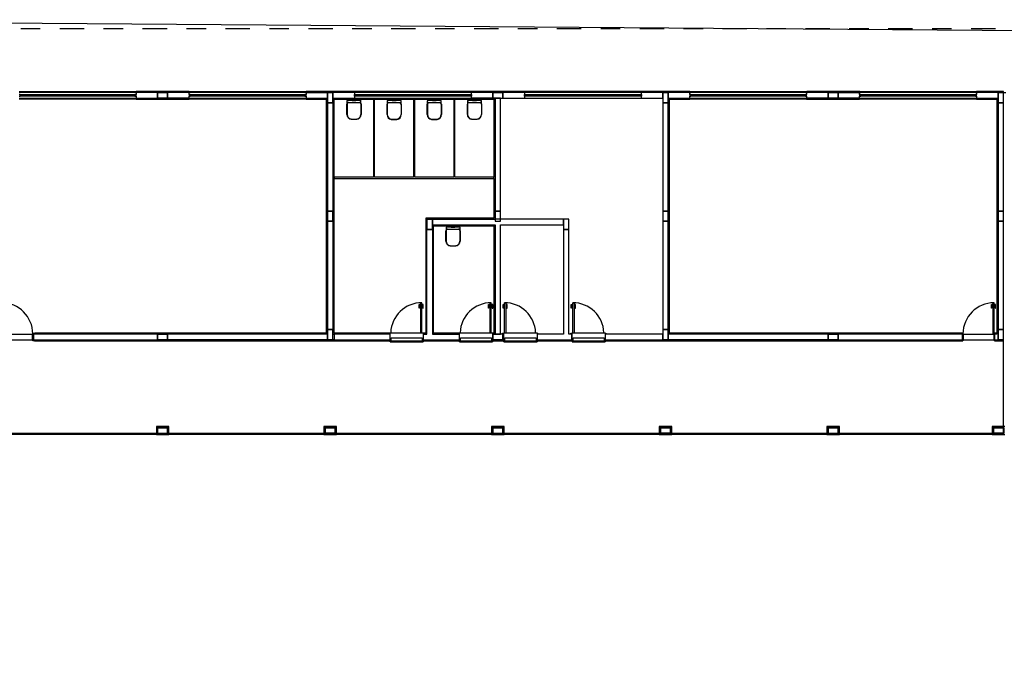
# Model space of a CAD drawing. Header units: millimetres. Extents: x 0 to 354, y 0 to 59.
# Tile 23 of 84: x 71.9 to 76.95, y 50.68 to 54.04. Entities that reach past the tile are written whole.
import ezdxf

# ---------------------------------------------------------------- set-up
doc = ezdxf.new("R2010")
doc.units = ezdxf.units.MM
doc.linetypes.add('DASHDOT', pattern=[1, 0.5, -0.25, 0, -0.25])
doc.layers.add('ARQ-HTC', color=9, linetype='Continuous')

# ---------------------------------------------------------------- blocks, each defined once
blk = doc.blocks.new('AMPLIAÇÃO')
at = {"color": 1}
for p, q in [((-8.77, 26.745), (-8.77, 26.805)), ((-0.2, 26.775), (-0.2, 26.455)), ((0, 26.455), (0, 26.775)), ((-8.8, 26.745), (-8.8, 26.055)), ((-8.78, 26.745), (-8.8, 26.745)), ((-8.77, 26.745), (-8.78, 26.745)), ((-8.78, 26.055), (-8.78, 26.745)), ((-8.51, 26.745), (-8.77, 26.745)), ((-8.77, 26.745), (-8.77, 26.605)), ((-8.77, 26.605), (-8.77, 26.745)), ((-8.77, 26.605), (-8.51, 26.605)), ((-8.63, 26.605), (-8.77, 26.605)), ((-8.77, 26.605), (-8.77, 26.055)), ((-2.57, 26.605), (-8.63, 26.605)), ((-8.63, 26.605), (-8.63, 26.595)), ((-8.63, 26.055), (-8.63, 26.575)), ((-2.58, 26.595), (-8.62, 26.595)), ((-8.62, 26.595), (-8.62, 26.055)), ((-8.6, 26.575), (-2.6, 26.575)), ((-8.6, 26.055), (-8.6, 26.575)), ((-8.51, 26.605), (-8.51, 26.745)), ((-5.73, 26.745), (-8.51, 26.745)), ((-8.51, 26.745), (-8.51, 26.605)), ((-8.51, 26.605), (-5.73, 26.605)), ((-5.47, 26.745), (-5.73, 26.745)), ((-5.73, 26.745), (-5.73, 26.605)), ((-5.73, 26.605), (-5.73, 26.745)), ((-5.73, 26.605), (-5.47, 26.605)), ((-5.47, 26.605), (-5.47, 26.745)), ((-2.69, 26.745), (-5.47, 26.745)), ((-5.47, 26.745), (-5.47, 26.605)), ((-5.47, 26.605), (-2.69, 26.605)), ((-3.239, 26.542), (-3.338, 26.542)), ((-3.338, 26.542), (-3.338, 26.51)), ((-3.318, 26.51), (-3.318, 26.532)), ((-3.318, 26.532), (-3.239, 26.532)), ((-3.239, 26.532), (-3.239, 26.542)), ((-2.43, 26.745), (-2.69, 26.745)), ((-2.69, 26.745), (-2.69, 26.605)), ((-2.69, 26.605), (-2.69, 26.745)), ((-2.69, 26.605), (-2.43, 26.605)), ((-2.6, 26.575), (-2.6, 26.555)), ((-2.6, 26.555), (-2.595, 26.555)), ((-2.58, 26.555), (-2.595, 26.555)), ((-2.595, 26.555), (-2.595, 26.515)), ((-2.58, 26.595), (-2.58, 26.555)), ((-2.58, 26.515), (-2.58, 26.555)), ((-2.58, 26.555), (-2.57, 26.555)), ((-2.42, 26.525), (-2.58, 26.525)), ((-2.43, 26.605), (-2.57, 26.605)), ((-2.57, 26.595), (-2.57, 26.605)), ((-2.57, 26.575), (-2.57, 26.525)), ((-2.43, 26.605), (-2.43, 26.745)), ((-2.42, 26.745), (-2.43, 26.745)), ((-2.43, 26.745), (-2.43, 26.605)), ((-2.43, 26.525), (-2.43, 26.605)), ((-2.43, 26.55), (-2.42, 26.55)), ((-2.4, 26.745), (-2.42, 26.745)), ((-2.42, 26.745), (-2.42, 26.55)), ((-2.405, 26.55), (-2.42, 26.55)), ((-2.42, 26.55), (-2.42, 26.51)), ((-2.405, 26.51), (-2.405, 26.55)), ((-2.405, 26.55), (-2.4, 26.55)), ((-0.2, 26.745), (-2.4, 26.745)), ((-2.4, 26.55), (-2.4, 26.745)), ((-0.18, 26.755), (-0.02, 26.755)), ((-0.18, 26.475), (-0.18, 26.755)), ((-0.03, 26.745), (-0.17, 26.745)), ((-0.17, 26.745), (-0.17, 26.485)), ((-0.17, 26.745), (-0.03, 26.745)), ((-0.17, 26.485), (-0.17, 26.745)), ((-0.03, 26.485), (-0.03, 26.745)), ((-0.03, 26.745), (-0.03, 26.475)), ((-0.02, 26.755), (-0.02, 26.455)), ((-2.58, 26.505), (-3.38, 26.505)), ((-3.38, 26.505), (-3.38, 26.47)), ((-3.38, 26.47), (-2.58, 26.47)), ((-3.349, 26.505), (-3.349, 26.51)), ((-3.349, 26.51), (-3.328, 26.51)), ((-3.349, 26.47), (-3.349, 26.465)), ((-3.349, 26.465), (-3.328, 26.465)), ((-3.338, 26.433), (-3.338, 26.465)), ((-3.239, 26.433), (-3.338, 26.433)), ((-3.328, 26.51), (-3.307, 26.51)), ((-3.328, 26.465), (-3.307, 26.465)), ((-3.318, 26.465), (-3.318, 26.443)), ((-3.318, 26.443), (-3.239, 26.443)), ((-3.307, 26.51), (-3.307, 26.505)), ((-3.307, 26.465), (-3.307, 26.47)), ((-3.239, 26.443), (-3.239, 26.433)), ((-2.595, 26.515), (-2.58, 26.515)), ((-2.58, 26.515), (-2.58, 26.505)), ((-2.58, 26.47), (-2.58, 26.505)), ((-2.58, 26.505), (-2.545, 26.505)), ((-2.57, 25.705), (-2.57, 26.505)), ((-2.545, 26.505), (-2.545, 26.495)), ((-2.545, 26.495), (-2.42, 26.495)), ((-2.43, 25.715), (-2.43, 26.495)), ((-2.42, 26.51), (-2.405, 26.51)), ((-2.42, 26.495), (-2.42, 26.51)), ((-0.2, 26.455), (-0.03, 26.455)), ((-0.03, 26.475), (-0.18, 26.475)), ((-0.17, 26.485), (-0.03, 26.485)), ((-0.03, 26.485), (-0.17, 26.485)), ((-0.03, 26.455), (-0.03, 26.475)), ((-0.03, 26.455), (-0.02, 26.455)), ((-0.03, 22.535), (-0.03, 26.455)), ((-0.02, 26.455), (0, 26.455)), ((0, 26.455), (0, 22.535)), ((-8.8, 26.055), (-8.78, 26.055)), ((-8.8, 23.056), (-8.8, 26.055)), ((-8.78, 26.055), (-8.77, 26.055)), ((-8.77, 26.055), (-8.72, 26.055)), ((-8.77, 26.055), (-8.77, 23.056)), ((-8.68, 26.055), (-8.72, 26.055)), ((-8.72, 26.055), (-8.72, 26.025)), ((-8.72, 26.025), (-8.68, 26.025)), ((-8.72, 23.085), (-8.72, 26.025)), ((-8.695, 26.025), (-8.705, 26.025)), ((-8.705, 26.025), (-8.705, 25.835)), ((-8.695, 25.835), (-8.695, 26.025)), ((-8.68, 26.055), (-8.63, 26.055)), ((-8.68, 26.025), (-8.68, 26.055)), ((-8.68, 26.025), (-8.68, 23.085)), ((-8.63, 23.055), (-8.63, 26.055)), ((-8.63, 26.055), (-8.62, 26.055)), ((-8.62, 26.055), (-8.6, 26.055)), ((-8.6, 26.055), (-8.6, 23.055)), ((-8.685, 25.835), (-8.715, 25.835)), ((-8.715, 25.835), (-8.715, 25.815)), ((-8.715, 25.815), (-8.685, 25.815)), ((-8.715, 23.295), (-8.715, 25.815)), ((-8.705, 25.835), (-8.695, 25.835)), ((-8.685, 25.815), (-8.685, 25.835)), ((-8.685, 25.815), (-8.685, 23.295)), ((-2.6, 25.655), (-2.6, 18.175)), ((-2.595, 25.655), (-2.6, 25.655)), ((-2.595, 25.695), (-2.595, 25.655)), ((-2.58, 25.695), (-2.595, 25.695)), ((-2.595, 25.655), (-2.58, 25.655)), ((-2.545, 25.705), (-2.58, 25.705)), ((-2.58, 25.705), (-2.58, 25.695)), ((-2.58, 25.655), (-2.58, 25.695)), ((-2.58, 25.685), (-2.42, 25.685)), ((-2.57, 25.655), (-2.58, 25.655)), ((-2.58, 18.155), (-2.58, 25.655)), ((-2.57, 25.685), (-2.57, 22.505)), ((-2.42, 25.715), (-2.545, 25.715)), ((-2.545, 25.715), (-2.545, 25.705)), ((-2.43, 22.505), (-2.43, 25.685)), ((-2.42, 25.66), (-2.43, 25.66)), ((-2.42, 25.7), (-2.42, 25.715)), ((-2.405, 25.7), (-2.42, 25.7)), ((-2.42, 25.7), (-2.42, 25.66)), ((-2.42, 25.66), (-2.405, 25.66)), ((-2.42, 25.66), (-2.42, 16.54)), ((-2.405, 25.66), (-2.405, 25.7)), ((-2.4, 25.66), (-2.405, 25.66)), ((-2.4, 16.54), (-2.4, 25.66)), ((-8.685, 23.295), (-8.715, 23.295)), ((-8.715, 23.295), (-8.715, 23.275)), ((-8.715, 23.275), (-8.685, 23.275)), ((-8.695, 23.275), (-8.705, 23.275)), ((-8.705, 23.275), (-8.705, 23.085)), ((-8.695, 23.085), (-8.695, 23.275)), ((-8.685, 23.275), (-8.685, 23.295)), ((-8.8, 23.056), (-8.8, 21.696)), ((-8.78, 23.056), (-8.8, 23.056)), ((-8.77, 23.056), (-8.78, 23.056)), ((-8.78, 21.696), (-8.78, 23.056)), ((-8.77, 22.245), (-8.77, 23.056)), ((-8.72, 23.055), (-8.77, 23.055)), ((-8.77, 23.055), (-8.77, 22.505)), ((-8.68, 23.085), (-8.72, 23.085)), ((-8.72, 23.085), (-8.72, 23.055)), ((-8.72, 23.055), (-8.68, 23.055)), ((-8.705, 23.085), (-8.695, 23.085)), ((-8.68, 23.055), (-8.68, 23.085)), ((-8.63, 23.055), (-8.68, 23.055)), ((-8.63, 22.505), (-8.63, 23.055)), ((-8.62, 23.055), (-8.63, 23.055)), ((-8.63, 23.055), (-8.63, 21.694)), ((-8.6, 23.055), (-8.62, 23.055)), ((-8.62, 23.055), (-8.62, 21.694)), ((-8.6, 21.694), (-8.6, 23.055)), ((-8.63, 22.505), (-8.77, 22.505)), ((-8.77, 22.505), (-8.77, 22.245)), ((-8.77, 22.505), (-8.63, 22.505)), ((-8.63, 22.245), (-8.63, 22.505)), ((-2.43, 22.505), (-2.57, 22.505)), ((-2.57, 22.505), (-2.57, 22.245)), ((-2.57, 22.505), (-2.43, 22.505)), ((-2.57, 22.245), (-2.57, 22.505)), ((-2.43, 22.245), (-2.43, 22.505)), ((-2.43, 22.505), (-2.43, 18.005)), ((0, 22.535), (-0.2, 22.535)), ((-0.2, 22.535), (-0.2, 22.215)), ((-0.18, 22.515), (-0.02, 22.515)), ((-0.18, 22.235), (-0.18, 22.515)), ((-0.03, 22.505), (-0.17, 22.505)), ((-0.17, 22.505), (-0.17, 22.245)), ((-0.17, 22.505), (-0.03, 22.505)), ((-0.17, 22.245), (-0.17, 22.505)), ((-0.03, 22.245), (-0.03, 22.505)), ((-0.03, 22.235), (-0.03, 22.505)), ((-0.02, 22.515), (-0.02, 22.215)), ((0, 22.215), (0, 22.535)), ((-8.77, 22.245), (-8.63, 22.245)), ((-8.63, 22.245), (-8.77, 22.245)), ((-8.77, 22.245), (-8.77, 21.695)), ((-8.63, 21.695), (-8.63, 22.245)), ((-2.57, 22.245), (-2.43, 22.245)), ((-2.43, 22.245), (-2.57, 22.245)), ((-2.57, 22.245), (-2.57, 18.145)), ((-2.43, 18.145), (-2.43, 22.245)), ((-0.03, 22.235), (-0.18, 22.235)), ((-0.17, 22.245), (-0.03, 22.245)), ((-0.03, 22.245), (-0.17, 22.245)), ((-0.03, 22.215), (-0.03, 22.235)), ((-0.2, 22.215), (-0.03, 22.215)), ((-0.03, 22.215), (-0.02, 22.215)), ((-0.03, 18.235), (-0.03, 22.215)), ((-0.02, 22.215), (0, 22.215)), ((0, 22.215), (0, 18.235)), ((-8.8, 21.696), (-8.78, 21.696)), ((-8.8, 18.695), (-8.8, 21.696)), ((-8.78, 21.696), (-8.77, 21.696)), ((-8.77, 21.695), (-8.72, 21.695)), ((-8.77, 21.695), (-8.77, 18.695)), ((-8.68, 21.695), (-8.72, 21.695)), ((-8.72, 21.695), (-8.72, 21.665)), ((-8.72, 21.665), (-8.68, 21.665)), ((-8.72, 18.725), (-8.72, 21.665)), ((-8.685, 21.475), (-8.715, 21.475)), ((-8.715, 21.475), (-8.715, 21.455)), ((-8.695, 21.665), (-8.705, 21.665)), ((-8.705, 21.665), (-8.705, 21.475)), ((-8.705, 21.475), (-8.695, 21.475)), ((-8.695, 21.475), (-8.695, 21.665)), ((-8.685, 21.455), (-8.685, 21.475)), ((-8.68, 21.695), (-8.63, 21.695)), ((-8.68, 21.665), (-8.68, 21.695)), ((-8.68, 21.665), (-8.68, 18.725)), ((-8.63, 18.695), (-8.63, 21.694)), ((-8.63, 21.694), (-8.62, 21.694)), ((-8.62, 21.694), (-8.6, 21.694)), ((-8.6, 21.694), (-8.6, 18.695)), ((-8.715, 21.455), (-8.685, 21.455)), ((-8.715, 18.935), (-8.715, 21.455)), ((-8.685, 21.455), (-8.685, 18.935)), ((-8.8, 18.695), (-8.8, 8.854)), ((-8.78, 18.695), (-8.8, 18.695)), ((-8.77, 18.695), (-8.78, 18.695)), ((-8.78, 8.854), (-8.78, 18.695)), ((-8.72, 18.695), (-8.77, 18.695)), ((-8.77, 18.695), (-8.77, 18.145)), ((-8.68, 18.725), (-8.72, 18.725)), ((-8.72, 18.725), (-8.72, 18.695)), ((-8.72, 18.695), (-8.68, 18.695)), ((-8.685, 18.935), (-8.715, 18.935)), ((-8.715, 18.935), (-8.715, 18.915)), ((-8.715, 18.915), (-8.685, 18.915)), ((-8.695, 18.915), (-8.705, 18.915)), ((-8.705, 18.915), (-8.705, 18.725)), ((-8.705, 18.725), (-8.695, 18.725)), ((-8.695, 18.725), (-8.695, 18.915)), ((-8.685, 18.915), (-8.685, 18.935)), ((-8.68, 18.695), (-8.68, 18.725)), ((-8.63, 18.695), (-8.68, 18.695)), ((-8.63, 18.175), (-8.63, 18.695)), ((-8.62, 18.695), (-8.63, 18.695)), ((-8.6, 18.695), (-8.62, 18.695)), ((-8.62, 18.695), (-8.62, 18.155)), ((-8.6, 18.175), (-8.6, 18.695)), ((0, 18.235), (-0.2, 18.235)), ((-0.2, 18.235), (-0.2, 17.915)), ((-0.18, 18.215), (-0.02, 18.215)), ((-0.18, 17.935), (-0.18, 18.215)), ((-0.03, 18.205), (-0.17, 18.205)), ((-0.17, 18.205), (-0.17, 17.945)), ((-0.17, 18.205), (-0.03, 18.205)), ((-0.17, 17.945), (-0.17, 18.205)), ((-0.03, 17.945), (-0.03, 18.205)), ((-0.03, 18.205), (-0.03, 17.935)), ((-0.02, 18.215), (-0.02, 17.915)), ((0, 17.915), (0, 18.235)), ((-8.51, 18.145), (-8.77, 18.145)), ((-8.77, 18.145), (-8.77, 18.005)), ((-8.77, 18.145), (-8.63, 18.145)), ((-8.77, 18.005), (-8.77, 18.145)), ((-8.77, 18.005), (-8.51, 18.005)), ((-8.63, 18.005), (-8.77, 18.005)), ((-8.77, 18.005), (-8.77, 17.455)), ((-8.63, 18.155), (-8.63, 18.145)), ((-8.63, 18.145), (-2.57, 18.145)), ((-8.63, 17.455), (-8.63, 18.005)), ((-8.62, 18.155), (-2.58, 18.155)), ((-2.6, 18.175), (-8.6, 18.175)), ((-8.51, 18.005), (-8.51, 18.145)), ((-5.73, 18.145), (-8.51, 18.145)), ((-8.51, 18.145), (-8.51, 18.005)), ((-8.51, 18.005), (-5.73, 18.005)), ((-5.47, 18.145), (-5.73, 18.145)), ((-5.73, 18.145), (-5.73, 18.005)), ((-5.73, 18.005), (-5.73, 18.145)), ((-5.73, 18.005), (-5.47, 18.005)), ((-5.47, 18.005), (-5.47, 18.145)), ((-2.69, 18.145), (-5.47, 18.145)), ((-5.47, 18.145), (-5.47, 18.005)), ((-5.47, 18.005), (-2.69, 18.005)), ((-2.43, 18.145), (-2.69, 18.145)), ((-2.69, 18.145), (-2.69, 18.005)), ((-2.69, 18.005), (-2.69, 18.145)), ((-2.69, 18.005), (-2.43, 18.005)), ((-2.57, 18.145), (-2.43, 18.145)), ((-2.43, 18.005), (-2.57, 18.005)), ((-2.57, 18.005), (-2.57, 16.53)), ((-2.43, 18.005), (-2.43, 18.145)), ((-2.43, 16.53), (-2.43, 18.005)), ((-0.03, 17.935), (-0.18, 17.935)), ((-0.17, 17.945), (-0.03, 17.945)), ((-0.03, 17.945), (-0.17, 17.945)), ((-0.03, 17.915), (-0.03, 17.935)), ((-0.2, 17.915), (-0.03, 17.915)), ((-0.03, 17.915), (-0.02, 17.915)), ((-0.03, 13.935), (-0.03, 17.915)), ((-0.02, 17.915), (0, 17.915)), ((0, 17.915), (0, 13.935)), ((-8.77, 17.455), (-8.77, 14.455)), ((-8.72, 17.455), (-8.77, 17.455)), ((-8.72, 14.455), (-8.72, 17.455)), ((-8.72, 17.455), (-8.68, 17.455)), ((-8.63, 17.455), (-8.68, 17.455)), ((-8.68, 17.455), (-8.68, 14.455)), ((-8.63, 14.455), (-8.63, 17.455)), ((-2.61, 16.53), (-2.38, 16.53)), ((-2.61, 15.68), (-2.61, 16.53)), ((-2.595, 16.545), (-2.58, 16.545)), ((-2.595, 16.53), (-2.595, 16.545)), ((-2.58, 16.545), (-2.58, 16.53)), ((-2.475, 15.705), (-2.475, 16.505)), ((-2.475, 16.505), (-2.4, 16.505)), ((-2.43, 16.54), (-2.42, 16.54)), ((-2.42, 16.54), (-2.405, 16.54)), ((-2.42, 16.53), (-2.42, 16.54)), ((-2.405, 16.54), (-2.405, 16.53)), ((-2.405, 16.54), (-2.4, 16.54)), ((-2.4, 15.685), (-2.4, 16.525)), ((-2.4, 16.525), (-2.39, 16.525)), ((-2.39, 16.525), (-2.39, 15.685)), ((-2.38, 15.68), (-2.38, 16.53)), ((-3.38, 15.73), (-2.61, 15.73)), ((-3.38, 15.695), (-3.38, 15.73)), ((-2.61, 15.695), (-3.38, 15.695)), ((-3.349, 15.73), (-3.349, 15.735)), ((-3.349, 15.735), (-3.328, 15.735)), ((-3.349, 15.695), (-3.349, 15.69)), ((-3.349, 15.69), (-3.328, 15.69)), ((-3.239, 15.767), (-3.338, 15.767)), ((-3.338, 15.767), (-3.338, 15.735)), ((-3.338, 15.658), (-3.338, 15.69)), ((-3.239, 15.658), (-3.338, 15.658)), ((-3.328, 15.735), (-3.307, 15.735)), ((-3.328, 15.69), (-3.307, 15.69)), ((-3.318, 15.735), (-3.318, 15.757)), ((-3.318, 15.757), (-3.239, 15.757)), ((-3.318, 15.69), (-3.318, 15.668)), ((-3.318, 15.668), (-3.239, 15.668)), ((-3.307, 15.735), (-3.307, 15.73)), ((-3.307, 15.69), (-3.307, 15.695)), ((-3.239, 15.757), (-3.239, 15.767)), ((-3.239, 15.668), (-3.239, 15.658)), ((-2.38, 15.68), (-2.61, 15.68)), ((-2.595, 15.645), (-2.595, 15.68)), ((-2.58, 15.68), (-2.58, 15.645)), ((-2.42, 15.675), (-2.58, 15.675)), ((-2.57, 15.675), (-2.57, 15.595)), ((-2.4, 15.705), (-2.475, 15.705)), ((-2.43, 14.78), (-2.43, 15.675)), ((-2.42, 15.65), (-2.42, 15.68)), ((-2.405, 15.68), (-2.405, 15.65)), ((-2.39, 15.685), (-2.4, 15.685)), ((-5.26, 15.595), (-5.52, 15.595)), ((-5.52, 15.595), (-5.52, 15.455)), ((-5.52, 15.455), (-5.26, 15.455)), ((-5.38, 15.455), (-5.52, 15.455)), ((-5.52, 15.455), (-5.52, 13.705)), ((-5.38, 13.845), (-5.38, 15.455)), ((-5.26, 15.455), (-5.26, 15.595)), ((-2.57, 15.595), (-5.26, 15.595)), ((-5.26, 15.595), (-5.26, 15.455)), ((-5.26, 15.455), (-2.57, 15.455)), ((-2.58, 15.645), (-2.595, 15.645)), ((-2.57, 15.455), (-2.57, 14.78)), ((-2.42, 15.65), (-2.43, 15.65)), ((-2.405, 15.65), (-2.42, 15.65)), ((-2.42, 15.65), (-2.42, 14.79)), ((-2.4, 15.65), (-2.405, 15.65)), ((-2.4, 14.79), (-2.4, 15.65)), ((-2.61, 14.78), (-2.38, 14.78)), ((-2.61, 13.93), (-2.61, 14.78)), ((-2.595, 14.795), (-2.58, 14.795)), ((-2.595, 14.78), (-2.595, 14.795)), ((-2.58, 14.795), (-2.58, 14.78)), ((-2.475, 13.955), (-2.475, 14.755)), ((-2.475, 14.755), (-2.4, 14.755)), ((-2.43, 14.79), (-2.42, 14.79)), ((-2.42, 14.79), (-2.405, 14.79)), ((-2.42, 14.78), (-2.42, 14.79)), ((-2.405, 14.79), (-2.405, 14.78)), ((-2.405, 14.79), (-2.4, 14.79)), ((-2.4, 13.935), (-2.4, 14.775)), ((-2.4, 14.775), (-2.39, 14.775)), ((-2.39, 14.775), (-2.39, 13.935)), ((-2.38, 13.93), (-2.38, 14.78)), ((-8.77, 14.455), (-8.77, 13.905)), ((-8.77, 14.455), (-8.72, 14.455)), ((-8.68, 14.455), (-8.72, 14.455)), ((-8.68, 14.455), (-8.63, 14.455)), ((-8.63, 13.905), (-8.63, 14.455)), ((-8.63, 13.905), (-8.77, 13.905)), ((-8.77, 13.905), (-8.77, 13.645)), ((-8.77, 13.905), (-8.63, 13.905)), ((-8.77, 13.645), (-8.77, 13.905)), ((-8.63, 13.645), (-8.63, 13.905)), ((-3.38, 13.98), (-2.61, 13.98)), ((-3.38, 13.945), (-3.38, 13.98)), ((-2.61, 13.945), (-3.38, 13.945)), ((-3.349, 13.98), (-3.349, 13.985)), ((-3.349, 13.985), (-3.328, 13.985)), ((-3.349, 13.945), (-3.349, 13.94)), ((-3.349, 13.94), (-3.328, 13.94)), ((-3.239, 14.017), (-3.338, 14.017)), ((-3.338, 14.017), (-3.338, 13.985)), ((-3.338, 13.908), (-3.338, 13.94)), ((-3.239, 13.908), (-3.338, 13.908)), ((-3.328, 13.985), (-3.307, 13.985)), ((-3.328, 13.94), (-3.307, 13.94)), ((-3.318, 13.985), (-3.318, 14.007)), ((-3.318, 14.007), (-3.239, 14.007)), ((-3.318, 13.94), (-3.318, 13.918)), ((-3.318, 13.918), (-3.239, 13.918)), ((-3.307, 13.985), (-3.307, 13.98)), ((-3.307, 13.94), (-3.307, 13.945)), ((-3.239, 14.007), (-3.239, 14.017)), ((-3.239, 13.918), (-3.239, 13.908)), ((-2.38, 13.93), (-2.61, 13.93)), ((-2.595, 13.895), (-2.595, 13.93)), ((-2.58, 13.895), (-2.595, 13.895)), ((-2.58, 13.93), (-2.58, 13.895)), ((-2.42, 13.925), (-2.58, 13.925)), ((-2.57, 13.925), (-2.57, 13.905)), ((-2.43, 13.905), (-2.57, 13.905)), ((-2.57, 13.905), (-2.57, 13.645)), ((-2.57, 13.905), (-2.43, 13.905)), ((-2.4, 13.955), (-2.475, 13.955)), ((-2.43, 13.905), (-2.43, 13.925)), ((-2.43, 13.645), (-2.43, 13.905)), ((-2.42, 13.9), (-2.43, 13.9)), ((-2.43, 13.9), (-2.43, 13.65)), ((-2.42, 13.9), (-2.42, 13.93)), ((-2.405, 13.9), (-2.42, 13.9)), ((-2.42, 13.9), (-2.42, 13.65)), ((-2.405, 13.93), (-2.405, 13.9)), ((-2.4, 13.9), (-2.405, 13.9)), ((-2.39, 13.935), (-2.4, 13.935)), ((-2.4, 13.65), (-2.4, 13.9)), ((0, 13.935), (-0.2, 13.935)), ((-0.2, 13.935), (-0.2, 13.615)), ((-0.18, 13.915), (-0.02, 13.915)), ((-0.18, 13.635), (-0.18, 13.915)), ((-0.03, 13.905), (-0.17, 13.905)), ((-0.17, 13.905), (-0.17, 13.645)), ((-0.17, 13.905), (-0.03, 13.905)), ((-0.17, 13.645), (-0.17, 13.905)), ((-0.03, 13.645), (-0.03, 13.905)), ((-0.03, 13.635), (-0.03, 13.905)), ((-0.02, 13.915), (-0.02, 13.615)), ((0, 13.615), (0, 13.935)), ((-8.77, 13.645), (-8.63, 13.645)), ((-8.77, 13.645), (-8.77, 13.095)), ((-8.63, 13.645), (-8.77, 13.645)), ((-5.73, 13.845), (-8.63, 13.845)), ((-8.63, 13.845), (-8.63, 13.095)), ((-8.63, 13.705), (-5.73, 13.705)), ((-8.6, 13.675), (-6.6, 13.675)), ((-8.6, 12.675), (-8.6, 13.675)), ((-6.6, 13.675), (-6.6, 12.675)), ((-6.57, 13.675), (-6.6, 13.675)), ((-6.57, 13.675), (-5.55, 13.675)), ((-6.57, 9.575), (-6.57, 13.675)), ((-5.47, 13.845), (-5.73, 13.845)), ((-5.73, 13.845), (-5.73, 13.705)), ((-5.73, 13.705), (-5.73, 13.845)), ((-5.73, 13.705), (-5.47, 13.705)), ((-5.52, 13.705), (-5.73, 13.705)), ((-5.55, 13.675), (-5.55, 11.925)), ((-5.52, 13.675), (-5.52, 13.705)), ((-5.52, 11.955), (-5.52, 13.675)), ((-5.47, 13.705), (-5.47, 13.845)), ((-2.57, 13.845), (-5.38, 13.845)), ((-5.38, 13.705), (-2.57, 13.705)), ((-5.38, 12.095), (-5.38, 13.705)), ((-5.35, 13.675), (-2.6, 13.675)), ((-5.35, 12.125), (-5.35, 13.675)), ((-3.239, 13.642), (-3.338, 13.642)), ((-3.338, 13.642), (-3.338, 13.61)), ((-3.239, 13.632), (-3.239, 13.642)), ((-2.61, 13.64), (-2.38, 13.64)), ((-2.61, 12.79), (-2.61, 13.64)), ((-2.6, 13.675), (-2.6, 13.655)), ((-2.6, 13.655), (-2.595, 13.655)), ((-2.58, 13.655), (-2.595, 13.655)), ((-2.595, 13.655), (-2.595, 13.64)), ((-2.58, 13.64), (-2.58, 13.655)), ((-2.58, 13.655), (-2.57, 13.655)), ((-2.57, 13.655), (-2.57, 13.845)), ((-2.57, 13.645), (-2.43, 13.645)), ((-2.43, 13.645), (-2.57, 13.645)), ((-2.57, 13.645), (-2.57, 13.64)), ((-2.43, 13.65), (-2.42, 13.65)), ((-2.43, 13.64), (-2.43, 13.645)), ((-2.405, 13.65), (-2.42, 13.65)), ((-2.42, 13.65), (-2.42, 13.64)), ((-2.405, 13.64), (-2.405, 13.65)), ((-2.405, 13.65), (-2.4, 13.65)), ((-2.38, 12.79), (-2.38, 13.64)), ((-0.17, 13.645), (-0.03, 13.645)), ((-0.03, 13.645), (-0.17, 13.645)), ((-2.61, 13.605), (-3.38, 13.605)), ((-3.38, 13.605), (-3.38, 13.57)), ((-3.38, 13.57), (-2.61, 13.57)), ((-3.349, 13.605), (-3.349, 13.61)), ((-3.349, 13.61), (-3.328, 13.61)), ((-3.349, 13.57), (-3.349, 13.565)), ((-3.349, 13.565), (-3.328, 13.565)), ((-3.338, 13.533), (-3.338, 13.565)), ((-3.239, 13.533), (-3.338, 13.533)), ((-3.328, 13.61), (-3.307, 13.61)), ((-3.328, 13.565), (-3.307, 13.565)), ((-3.318, 13.61), (-3.318, 13.632)), ((-3.318, 13.632), (-3.239, 13.632)), ((-3.318, 13.565), (-3.318, 13.543)), ((-3.318, 13.543), (-3.239, 13.543)), ((-3.307, 13.61), (-3.307, 13.605)), ((-3.307, 13.565), (-3.307, 13.57)), ((-3.239, 13.543), (-3.239, 13.533)), ((-2.475, 12.815), (-2.475, 13.615)), ((-2.475, 13.615), (-2.4, 13.615)), ((-2.4, 12.795), (-2.4, 13.635)), ((-2.4, 13.635), (-2.39, 13.635)), ((-2.39, 13.635), (-2.39, 12.795)), ((-0.2, 13.615), (-0.03, 13.615)), ((-0.03, 13.635), (-0.18, 13.635)), ((-0.03, 13.615), (-0.03, 13.635)), ((-0.03, 13.615), (-0.02, 13.615)), ((-0.03, 9.635), (-0.03, 13.615)), ((-0.02, 13.615), (0, 13.615)), ((0, 13.615), (0, 9.635)), ((-8.592, 13.218), (-8.595, 13.175)), ((-8.595, 13.175), (-8.592, 13.132)), ((-8.57, 13.223), (-8.586, 13.223)), ((-8.57, 13.349), (-8.57, 13.223)), ((-8.57, 13.127), (-8.57, 13.223)), ((-8.494, 13.354), (-8.566, 13.354)), ((-8.518, 13.032), (-8.518, 13.318)), ((-8.511, 13.321), (-8.511, 13.029)), ((-8.481, 13.352), (-8.211, 13.352)), ((-8.478, 13.358), (-8.211, 13.358)), ((-8.72, 13.095), (-8.77, 13.095)), ((-8.77, 13.095), (-8.77, 10.095)), ((-8.72, 10.095), (-8.72, 13.095)), ((-8.72, 13.095), (-8.68, 13.095)), ((-8.63, 13.095), (-8.68, 13.095)), ((-8.68, 13.095), (-8.68, 10.095)), ((-8.63, 10.095), (-8.63, 13.095)), ((-8.586, 13.127), (-8.57, 13.127)), ((-8.57, 13.127), (-8.57, 13.001)), ((-8.564, 12.995), (-8.494, 12.995)), ((-8.481, 12.997), (-8.211, 12.997)), ((-8.211, 12.992), (-8.478, 12.992)), ((-6.6, 12.675), (-8.6, 12.675)), ((-8.6, 12.675), (-8.6, 12.645)), ((-8.6, 11.645), (-8.6, 12.645)), ((-8.6, 12.645), (-6.6, 12.645)), ((-6.6, 12.645), (-6.6, 11.645)), ((-5.342, 12.668), (-5.345, 12.625)), ((-5.32, 12.673), (-5.336, 12.673)), ((-5.32, 12.799), (-5.32, 12.673)), ((-5.32, 12.577), (-5.32, 12.673)), ((-5.244, 12.804), (-5.316, 12.804)), ((-5.268, 12.482), (-5.268, 12.768)), ((-5.261, 12.771), (-5.261, 12.479)), ((-5.231, 12.802), (-4.961, 12.802)), ((-5.228, 12.808), (-4.961, 12.808)), ((-2.38, 12.79), (-2.61, 12.79)), ((-2.6, 12.755), (-2.6, 12.125)), ((-2.595, 12.755), (-2.6, 12.755)), ((-2.595, 12.79), (-2.595, 12.755)), ((-2.595, 12.755), (-2.58, 12.755)), ((-2.58, 12.755), (-2.58, 12.79)), ((-2.58, 12.785), (-2.42, 12.785)), ((-2.57, 12.755), (-2.58, 12.755)), ((-2.57, 12.095), (-2.57, 12.785)), ((-2.4, 12.815), (-2.475, 12.815)), ((-2.43, 11.86), (-2.43, 12.785)), ((-2.42, 12.76), (-2.43, 12.76)), ((-2.42, 12.79), (-2.42, 12.76)), ((-2.42, 12.76), (-2.405, 12.76)), ((-2.42, 12.76), (-2.42, 11.87)), ((-2.405, 12.76), (-2.405, 12.79)), ((-2.4, 12.76), (-2.405, 12.76)), ((-2.39, 12.795), (-2.4, 12.795)), ((-2.4, 11.87), (-2.4, 12.76)), ((-5.345, 12.625), (-5.342, 12.582)), ((-5.336, 12.577), (-5.32, 12.577)), ((-5.32, 12.577), (-5.32, 12.451)), ((-5.314, 12.445), (-5.244, 12.445)), ((-5.231, 12.447), (-4.961, 12.447)), ((-4.961, 12.442), (-5.228, 12.442)), ((-8.587, 12.188), (-8.59, 12.145)), ((-8.59, 12.145), (-8.587, 12.102)), ((-8.565, 12.193), (-8.581, 12.193)), ((-8.565, 12.319), (-8.565, 12.193)), ((-8.565, 12.097), (-8.565, 12.193)), ((-8.489, 12.324), (-8.561, 12.324)), ((-8.513, 12.002), (-8.513, 12.288)), ((-8.506, 12.291), (-8.506, 11.999)), ((-8.476, 12.322), (-8.206, 12.322)), ((-8.473, 12.328), (-8.206, 12.328)), ((-2.6, 12.125), (-5.35, 12.125)), ((-8.581, 12.097), (-8.565, 12.097)), ((-8.565, 12.097), (-8.565, 11.971)), ((-8.559, 11.965), (-8.489, 11.965)), ((-8.476, 11.967), (-8.206, 11.967)), ((-8.206, 11.962), (-8.473, 11.962)), ((-5.55, 11.925), (-2.6, 11.925)), ((-5.26, 12.095), (-5.52, 12.095)), ((-5.52, 12.095), (-5.52, 11.955)), ((-5.52, 12.095), (-2.57, 12.095)), ((-5.52, 11.955), (-5.26, 11.955)), ((-2.6, 11.955), (-5.52, 11.955)), ((-5.26, 11.955), (-5.26, 12.095)), ((-5.26, 12.095), (-5.26, 11.955)), ((-2.57, 11.955), (-2.6, 11.955)), ((-2.6, 11.925), (-2.6, 11.875)), ((-2.6, 11.875), (-2.595, 11.875)), ((-2.58, 11.875), (-2.595, 11.875)), ((-2.595, 11.875), (-2.595, 11.86)), ((-2.58, 11.875), (-2.57, 11.875)), ((-2.58, 11.86), (-2.58, 11.875)), ((-2.57, 11.86), (-2.57, 11.955)), ((-2.43, 11.87), (-2.42, 11.87)), ((-2.405, 11.87), (-2.42, 11.87)), ((-2.42, 11.87), (-2.42, 11.86)), ((-2.405, 11.86), (-2.405, 11.87)), ((-2.405, 11.87), (-2.4, 11.87)), ((-6.6, 11.645), (-8.6, 11.645)), ((-8.6, 11.645), (-8.6, 11.615)), ((-2.61, 11.825), (-3.38, 11.825)), ((-3.38, 11.825), (-3.38, 11.79)), ((-3.38, 11.79), (-2.61, 11.79)), ((-3.349, 11.825), (-3.349, 11.83)), ((-3.349, 11.83), (-3.328, 11.83)), ((-3.349, 11.79), (-3.349, 11.785)), ((-3.349, 11.785), (-3.328, 11.785)), ((-3.239, 11.862), (-3.338, 11.862)), ((-3.338, 11.862), (-3.338, 11.83)), ((-3.338, 11.753), (-3.338, 11.785)), ((-3.239, 11.753), (-3.338, 11.753)), ((-3.328, 11.83), (-3.307, 11.83)), ((-3.328, 11.785), (-3.307, 11.785)), ((-3.318, 11.83), (-3.318, 11.852)), ((-3.318, 11.852), (-3.239, 11.852)), ((-3.318, 11.785), (-3.318, 11.763)), ((-3.318, 11.763), (-3.239, 11.763)), ((-3.307, 11.83), (-3.307, 11.825)), ((-3.307, 11.785), (-3.307, 11.79)), ((-3.239, 11.852), (-3.239, 11.862)), ((-3.239, 11.763), (-3.239, 11.753)), ((-2.61, 11.86), (-2.38, 11.86)), ((-2.61, 11.01), (-2.61, 11.86)), ((-2.475, 11.035), (-2.475, 11.835)), ((-2.475, 11.835), (-2.4, 11.835)), ((-2.4, 11.015), (-2.4, 11.855)), ((-2.4, 11.855), (-2.39, 11.855)), ((-2.39, 11.855), (-2.39, 11.015)), ((-2.38, 11.01), (-2.38, 11.86)), ((-8.6, 10.615), (-8.6, 11.615)), ((-8.6, 11.615), (-6.6, 11.615)), ((-6.6, 11.615), (-6.6, 10.615)), ((-8.587, 11.158), (-8.59, 11.115)), ((-8.59, 11.115), (-8.587, 11.072)), ((-8.565, 11.163), (-8.581, 11.163)), ((-8.565, 11.289), (-8.565, 11.163)), ((-8.565, 11.067), (-8.565, 11.163)), ((-8.489, 11.294), (-8.561, 11.294)), ((-8.513, 10.972), (-8.513, 11.258)), ((-8.506, 11.261), (-8.506, 10.969)), ((-8.476, 11.292), (-8.206, 11.292)), ((-8.473, 11.298), (-8.206, 11.298)), ((-8.581, 11.067), (-8.565, 11.067)), ((-8.565, 11.067), (-8.565, 10.941)), ((-8.559, 10.935), (-8.489, 10.935)), ((-8.476, 10.937), (-8.206, 10.937)), ((-8.206, 10.932), (-8.473, 10.932)), ((-2.38, 11.01), (-2.61, 11.01)), ((-2.6, 10.975), (-2.6, 9.575)), ((-2.595, 10.975), (-2.6, 10.975)), ((-2.595, 11.01), (-2.595, 10.975)), ((-2.595, 10.975), (-2.58, 10.975)), ((-2.58, 10.975), (-2.58, 11.01)), ((-2.58, 11.005), (-2.42, 11.005)), ((-2.57, 10.975), (-2.58, 10.975)), ((-2.57, 11.005), (-2.57, 10.975)), ((-2.57, 10.975), (-2.57, 9.575)), ((-2.4, 11.035), (-2.475, 11.035)), ((-2.43, 9.575), (-2.43, 11.005)), ((-2.42, 10.98), (-2.43, 10.98)), ((-2.42, 11.01), (-2.42, 10.98)), ((-2.42, 10.98), (-2.405, 10.98)), ((-2.42, 10.98), (-2.42, 1.89)), ((-2.405, 10.98), (-2.405, 11.01)), ((-2.4, 10.98), (-2.405, 10.98)), ((-2.39, 11.015), (-2.4, 11.015)), ((-2.4, 1.89), (-2.4, 10.98)), ((-6.6, 10.615), (-8.6, 10.615)), ((-8.6, 10.615), (-8.6, 10.585)), ((-8.6, 9.575), (-8.6, 10.585)), ((-8.6, 10.585), (-6.6, 10.585)), ((-6.6, 10.585), (-6.6, 9.575)), ((-8.592, 10.128), (-8.595, 10.085)), ((-8.57, 10.133), (-8.586, 10.133)), ((-8.57, 10.259), (-8.57, 10.133)), ((-8.57, 10.037), (-8.57, 10.133)), ((-8.494, 10.264), (-8.566, 10.264)), ((-8.518, 9.942), (-8.518, 10.228)), ((-8.511, 10.231), (-8.511, 9.939)), ((-8.481, 10.262), (-8.211, 10.262)), ((-8.478, 10.268), (-8.211, 10.268)), ((-8.77, 10.095), (-8.77, 9.545)), ((-8.77, 10.095), (-8.72, 10.095)), ((-8.68, 10.095), (-8.72, 10.095)), ((-8.68, 10.095), (-8.63, 10.095)), ((-8.63, 9.545), (-8.63, 10.095)), ((-8.595, 10.085), (-8.592, 10.042)), ((-8.586, 10.037), (-8.57, 10.037)), ((-8.57, 10.037), (-8.57, 9.911)), ((-8.564, 9.905), (-8.494, 9.905)), ((-8.481, 9.907), (-8.211, 9.907)), ((-8.211, 9.902), (-8.478, 9.902)), ((0, 9.635), (-0.2, 9.635)), ((-0.2, 9.635), (-0.2, 9.315)), ((-0.18, 9.615), (-0.02, 9.615)), ((-0.18, 9.335), (-0.18, 9.615)), ((-0.03, 9.605), (-0.17, 9.605)), ((-0.17, 9.605), (-0.17, 9.345)), ((-0.17, 9.605), (-0.03, 9.605)), ((-0.17, 9.345), (-0.17, 9.605)), ((-0.03, 9.345), (-0.03, 9.605)), ((-0.03, 9.605), (-0.03, 9.335)), ((-0.02, 9.615), (-0.02, 9.315)), ((0, 9.315), (0, 9.635)), ((-8.51, 9.545), (-8.77, 9.545)), ((-8.77, 9.545), (-8.77, 9.405)), ((-8.77, 9.545), (-2.57, 9.545)), ((-8.77, 8.854), (-8.77, 9.545)), ((-8.77, 9.405), (-8.51, 9.405)), ((-8.63, 9.405), (-8.77, 9.405)), ((-8.77, 9.405), (-8.77, 8.855)), ((-2.57, 9.405), (-8.63, 9.405)), ((-8.63, 9.405), (-8.63, 9.395)), ((-8.63, 8.855), (-8.63, 9.375)), ((-2.58, 9.395), (-8.62, 9.395)), ((-8.62, 9.395), (-8.62, 8.855)), ((-6.6, 9.575), (-8.6, 9.575)), ((-8.6, 9.375), (-2.6, 9.375)), ((-8.6, 8.855), (-8.6, 9.375)), ((-8.51, 9.405), (-8.51, 9.545)), ((-8.51, 9.545), (-8.51, 9.405)), ((-8.51, 9.405), (-5.73, 9.405)), ((-6.6, 9.575), (-6.57, 9.575)), ((-2.6, 9.575), (-6.57, 9.575)), ((-5.47, 9.545), (-5.73, 9.545)), ((-5.73, 9.545), (-5.73, 9.405)), ((-5.73, 9.405), (-5.73, 9.545)), ((-5.73, 9.405), (-5.47, 9.405)), ((-5.47, 9.405), (-5.47, 9.545)), ((-5.47, 9.545), (-5.47, 9.405)), ((-5.47, 9.405), (-2.69, 9.405)), ((-2.43, 9.545), (-2.69, 9.545)), ((-2.69, 9.545), (-2.69, 9.405)), ((-2.69, 9.405), (-2.69, 9.545)), ((-2.69, 9.405), (-2.43, 9.405)), ((-2.6, 9.375), (-2.6, 1.895)), ((-2.58, 1.895), (-2.58, 9.395)), ((-2.57, 9.575), (-2.43, 9.575)), ((-2.57, 9.545), (-2.57, 9.575)), ((-2.43, 9.405), (-2.57, 9.405)), ((-2.57, 9.395), (-2.57, 9.405)), ((-2.57, 9.375), (-2.57, 5.305)), ((-2.43, 9.575), (-2.43, 5.045)), ((-2.43, 9.405), (-2.43, 9.545)), ((-2.43, 5.305), (-2.43, 9.405)), ((-0.17, 9.345), (-0.03, 9.345)), ((-0.03, 9.345), (-0.17, 9.345)), ((-0.2, 9.315), (-0.03, 9.315)), ((-0.03, 9.335), (-0.18, 9.335)), ((-0.03, 9.315), (-0.03, 9.335)), ((-0.03, 9.315), (-0.02, 9.315)), ((-0.03, 5.335), (-0.03, 9.315)), ((-0.02, 9.315), (0, 9.315)), ((0, 9.315), (0, 5.335)), ((-8.8, 8.854), (-8.78, 8.854)), ((-8.8, 5.854), (-8.8, 8.854)), ((-8.78, 8.854), (-8.77, 8.854)), ((-8.77, 8.855), (-8.72, 8.855)), ((-8.77, 8.854), (-8.77, 5.855)), ((-8.68, 8.855), (-8.72, 8.855)), ((-8.72, 8.855), (-8.72, 8.825)), ((-8.68, 8.855), (-8.63, 8.855)), ((-8.68, 8.825), (-8.68, 8.855)), ((-8.63, 5.855), (-8.63, 8.855)), ((-8.63, 8.855), (-8.62, 8.855)), ((-8.62, 8.855), (-8.6, 8.855)), ((-8.6, 8.855), (-8.6, 5.855)), ((-8.72, 8.825), (-8.68, 8.825)), ((-8.72, 5.885), (-8.72, 8.825)), ((-8.685, 8.635), (-8.715, 8.635)), ((-8.715, 8.635), (-8.715, 8.615)), ((-8.715, 8.615), (-8.685, 8.615)), ((-8.715, 6.095), (-8.715, 8.615)), ((-8.695, 8.825), (-8.705, 8.825)), ((-8.705, 8.825), (-8.705, 8.635)), ((-8.705, 8.635), (-8.695, 8.635)), ((-8.695, 8.635), (-8.695, 8.825)), ((-8.685, 8.615), (-8.685, 8.635)), ((-8.685, 8.615), (-8.685, 6.095)), ((-8.68, 8.825), (-8.68, 5.885)), ((-8.685, 6.095), (-8.715, 6.095)), ((-8.715, 6.095), (-8.715, 6.075)), ((-8.715, 6.075), (-8.685, 6.075)), ((-8.695, 6.075), (-8.705, 6.075)), ((-8.705, 6.075), (-8.705, 5.885)), ((-8.695, 5.885), (-8.695, 6.075)), ((-8.685, 6.075), (-8.685, 6.095)), ((-8.8, 5.854), (-8.8, 4.495)), ((-8.78, 5.854), (-8.8, 5.854)), ((-8.77, 5.854), (-8.78, 5.854)), ((-8.78, 4.495), (-8.78, 5.854)), ((-8.72, 5.855), (-8.77, 5.855)), ((-8.77, 5.855), (-8.77, 5.305)), ((-8.68, 5.885), (-8.72, 5.885)), ((-8.72, 5.885), (-8.72, 5.855)), ((-8.72, 5.855), (-8.68, 5.855)), ((-8.705, 5.885), (-8.695, 5.885)), ((-8.68, 5.855), (-8.68, 5.885)), ((-8.63, 5.855), (-8.68, 5.855)), ((-8.63, 5.305), (-8.63, 5.855)), ((-8.62, 5.855), (-8.63, 5.855)), ((-8.63, 5.855), (-8.63, 5.045)), ((-8.6, 5.855), (-8.62, 5.855)), ((-8.62, 5.855), (-8.62, 4.495)), ((-8.6, 4.495), (-8.6, 5.855)), ((-8.63, 5.305), (-8.77, 5.305)), ((-8.77, 5.305), (-8.77, 5.045)), ((-8.77, 5.305), (-8.63, 5.305)), ((-8.77, 5.045), (-8.77, 5.305)), ((-8.63, 5.045), (-8.63, 5.305)), ((-2.43, 5.305), (-2.57, 5.305)), ((-2.57, 5.305), (-2.57, 5.045)), ((-2.57, 5.305), (-2.43, 5.305)), ((-2.57, 5.045), (-2.57, 5.305)), ((-2.43, 5.045), (-2.43, 5.305)), ((0, 5.335), (-0.2, 5.335)), ((-0.2, 5.335), (-0.2, 5.015)), ((-0.18, 5.315), (-0.02, 5.315)), ((-0.18, 5.035), (-0.18, 5.315)), ((-0.03, 5.305), (-0.17, 5.305)), ((-0.17, 5.305), (-0.17, 5.045)), ((-0.17, 5.305), (-0.03, 5.305)), ((-0.17, 5.045), (-0.17, 5.305)), ((-0.03, 5.045), (-0.03, 5.305)), ((-0.03, 5.035), (-0.03, 5.305)), ((-0.02, 5.315), (-0.02, 5.015)), ((0, 5.015), (0, 5.335)), ((-8.77, 5.045), (-8.63, 5.045)), ((-8.63, 5.045), (-8.77, 5.045)), ((-8.77, 5.045), (-8.77, 4.495)), ((-8.63, 4.495), (-8.63, 5.045)), ((-2.57, 5.045), (-2.43, 5.045)), ((-2.57, 5.045), (-2.57, 1.865)), ((-2.43, 5.045), (-2.57, 5.045)), ((-2.43, 1.865), (-2.43, 5.045)), ((-0.2, 5.015), (-0.03, 5.015)), ((-0.03, 5.035), (-0.18, 5.035)), ((-0.17, 5.045), (-0.03, 5.045)), ((-0.03, 5.045), (-0.17, 5.045)), ((-0.03, 5.015), (-0.03, 5.035)), ((-0.03, 5.015), (-0.02, 5.015)), ((-0.03, 1.035), (-0.03, 5.015)), ((-0.02, 5.015), (0, 5.015)), ((0, 5.015), (0, 1.035)), ((-8.8, 4.495), (-8.78, 4.495)), ((-8.8, 1.495), (-8.8, 4.495)), ((-8.78, 4.495), (-8.77, 4.495)), ((-8.77, 4.495), (-8.72, 4.495)), ((-8.77, 4.495), (-8.77, 1.495)), ((-8.68, 4.495), (-8.72, 4.495)), ((-8.72, 4.495), (-8.72, 4.465)), ((-8.72, 4.465), (-8.68, 4.465)), ((-8.72, 1.525), (-8.72, 4.465)), ((-8.695, 4.465), (-8.705, 4.465)), ((-8.705, 4.465), (-8.705, 4.275)), ((-8.695, 4.275), (-8.695, 4.465)), ((-8.68, 4.495), (-8.63, 4.495)), ((-8.68, 4.465), (-8.68, 4.495)), ((-8.68, 4.465), (-8.68, 1.525)), ((-8.63, 1.495), (-8.63, 4.495)), ((-8.63, 4.495), (-8.62, 4.495)), ((-8.62, 4.495), (-8.6, 4.495)), ((-8.6, 4.495), (-8.6, 1.495)), ((-8.685, 4.275), (-8.715, 4.275)), ((-8.715, 4.275), (-8.715, 4.255)), ((-8.715, 4.255), (-8.685, 4.255)), ((-8.715, 1.735), (-8.715, 4.255)), ((-8.705, 4.275), (-8.695, 4.275)), ((-8.685, 4.255), (-8.685, 4.275)), ((-8.685, 4.255), (-8.685, 1.735)), ((-2.6, 1.895), (-2.595, 1.895)), ((-2.595, 1.895), (-2.58, 1.895)), ((-2.595, 1.855), (-2.595, 1.895)), ((-2.58, 1.855), (-2.595, 1.855)), ((-2.58, 1.895), (-2.58, 1.855)), ((-2.58, 1.895), (-2.57, 1.895)), ((-2.58, 1.865), (-2.42, 1.865)), ((-2.58, 1.845), (-2.58, 1.855)), ((-2.545, 1.845), (-2.58, 1.845)), ((-2.57, 1.045), (-2.57, 1.845)), ((-2.545, 1.835), (-2.545, 1.845)), ((-2.42, 1.835), (-2.545, 1.835)), ((-2.43, 1.89), (-2.42, 1.89)), ((-2.43, 1.055), (-2.43, 1.835)), ((-2.42, 1.89), (-2.405, 1.89)), ((-2.42, 1.85), (-2.42, 1.89)), ((-2.405, 1.85), (-2.42, 1.85)), ((-2.42, 1.85), (-2.42, 1.835)), ((-2.405, 1.89), (-2.405, 1.85)), ((-2.405, 1.89), (-2.4, 1.89)), ((-8.68, 1.525), (-8.72, 1.525)), ((-8.72, 1.525), (-8.72, 1.495)), ((-8.685, 1.735), (-8.715, 1.735)), ((-8.715, 1.735), (-8.715, 1.715)), ((-8.715, 1.715), (-8.685, 1.715)), ((-8.695, 1.715), (-8.705, 1.715)), ((-8.705, 1.715), (-8.705, 1.525)), ((-8.705, 1.525), (-8.695, 1.525)), ((-8.695, 1.525), (-8.695, 1.715)), ((-8.685, 1.715), (-8.685, 1.735)), ((-8.68, 1.495), (-8.68, 1.525))]:
    blk.add_line(p, q, dxfattribs=at)
for centre, radius, start, end in [((-2.58, 26.505), 0.8, 180.0322, 270.0322), ((-2.58, 15.695), 0.8, 92.1236, 179.9678), ((-2.58, 13.945), 0.8, 92.1236, 179.9678), ((-2.58, 13.605), 0.8, 180.0322, 267.8764), ((-8.586, 13.217), 0.00628, 90, 166), ((-8.564, 13.349), 0.006, 110.7889, 180), ((-8.478, 13.318), 0.04, 89.8872, 180.1517), ((-8.477, 13.319), 0.0336, 97.1899, 177.0351), ((-8.211, 13.235), 0.123, 5.8046, 90.118), ((-8.211, 13.235), 0.117, 7.4549, 89.8323), ((-8.208, 13.235), 0.12, 31.5106, 32.1117), ((-8.763, 13.163), 0.673, 0.9873, 7.4549), ((-8.763, 13.186), 0.673, 352.5451, 359.0127), ((-8.208, 13.235), 0.12, 15.9421, 19.0248), ((-8.788, 13.175), 0.703, 0.4219, 5.9145), ((-8.788, 13.175), 0.703, 354.0839, 0.4219), ((-8.586, 13.133), 0.00628, 194, 270), ((-8.564, 13.001), 0.006, 180, 270), ((-8.478, 13.032), 0.04, 179.8882, 270.1523), ((-8.477, 13.031), 0.0336, 182.9649, 262.8101), ((-8.211, 13.115), 0.123, 269.8735, 354.1863), ((-8.211, 13.114), 0.117, 270.1677, 352.5451), ((-5.336, 12.667), 0.00628, 90, 166), ((-5.314, 12.799), 0.006, 110.7889, 180), ((-5.228, 12.768), 0.04, 89.8872, 180.1517), ((-5.227, 12.769), 0.0336, 97.1899, 177.0351), ((-4.961, 12.685), 0.123, 5.8046, 90.118), ((-4.961, 12.685), 0.117, 7.4549, 89.8323), ((-4.958, 12.685), 0.12, 31.5106, 32.1117), ((-5.513, 12.613), 0.673, 0.9873, 7.4549), ((-4.958, 12.685), 0.12, 15.9421, 19.0248), ((-5.538, 12.625), 0.703, 0.4219, 5.9145), ((-5.538, 12.625), 0.703, 354.0839, 0.4219), ((-5.336, 12.583), 0.00628, 194, 270), ((-5.314, 12.451), 0.006, 180, 270), ((-5.228, 12.482), 0.04, 179.8882, 270.1523), ((-5.227, 12.481), 0.0336, 182.9649, 262.8101), ((-4.961, 12.565), 0.123, 269.8735, 354.1863), ((-4.961, 12.564), 0.117, 270.1677, 352.5451), ((-5.513, 12.636), 0.673, 352.5451, 359.0127), ((-8.581, 12.187), 0.00628, 90, 166), ((-8.559, 12.319), 0.006, 110.7889, 180), ((-8.473, 12.288), 0.04, 89.8872, 180.1517), ((-8.472, 12.289), 0.0336, 97.1899, 177.0351), ((-8.206, 12.205), 0.123, 5.8046, 90.118), ((-8.206, 12.205), 0.117, 7.4549, 89.8323), ((-8.203, 12.205), 0.12, 31.5106, 32.1117), ((-8.758, 12.133), 0.673, 0.9873, 7.4549), ((-8.758, 12.156), 0.673, 352.5451, 359.0127), ((-8.203, 12.205), 0.12, 15.9421, 19.0248), ((-8.783, 12.145), 0.703, 0.4219, 5.9145), ((-8.783, 12.145), 0.703, 354.0839, 0.4219), ((-8.581, 12.103), 0.00628, 194, 270), ((-8.559, 11.971), 0.006, 180, 270), ((-8.473, 12.002), 0.04, 179.8882, 270.1523), ((-8.472, 12.001), 0.0336, 182.9649, 262.8101), ((-8.206, 12.085), 0.123, 269.8735, 354.1863), ((-8.206, 12.084), 0.117, 270.1677, 352.5451), ((-2.58, 11.825), 0.8, 180.0322, 267.8764), ((-8.581, 11.157), 0.00628, 90, 166), ((-8.559, 11.289), 0.006, 110.7889, 180), ((-8.473, 11.258), 0.04, 89.8872, 180.1517), ((-8.472, 11.259), 0.0336, 97.1899, 177.0351), ((-8.206, 11.175), 0.123, 5.8046, 90.118), ((-8.206, 11.175), 0.117, 7.4549, 89.8323), ((-8.203, 11.175), 0.12, 31.5106, 32.1117), ((-8.758, 11.103), 0.673, 0.9873, 7.4549), ((-8.758, 11.126), 0.673, 352.5451, 359.0127), ((-8.203, 11.175), 0.12, 15.9421, 19.0248), ((-8.783, 11.115), 0.703, 0.4219, 5.9145), ((-8.783, 11.115), 0.703, 354.0839, 0.4219), ((-8.581, 11.073), 0.00628, 194, 270), ((-8.559, 10.941), 0.006, 180, 270), ((-8.473, 10.972), 0.04, 179.8882, 270.1523), ((-8.472, 10.971), 0.0336, 182.9649, 262.8101), ((-8.206, 11.055), 0.123, 269.8735, 354.1863), ((-8.206, 11.054), 0.117, 270.1677, 352.5451), ((-8.586, 10.127), 0.00628, 90, 166), ((-8.564, 10.259), 0.006, 110.7889, 180), ((-8.478, 10.228), 0.04, 89.8872, 180.1517), ((-8.477, 10.229), 0.0336, 97.1899, 177.0351), ((-8.211, 10.145), 0.123, 5.8046, 90.118), ((-8.211, 10.145), 0.117, 7.4549, 89.8323), ((-8.208, 10.145), 0.12, 31.5106, 32.1117), ((-8.763, 10.073), 0.673, 0.9873, 7.4549), ((-8.208, 10.145), 0.12, 15.9421, 19.0248), ((-8.788, 10.085), 0.703, 0.4219, 5.9145), ((-8.586, 10.043), 0.00628, 194, 270), ((-8.564, 9.911), 0.006, 180, 270), ((-8.478, 9.942), 0.04, 179.8882, 270.1523), ((-8.477, 9.941), 0.0336, 182.9649, 262.8101), ((-8.211, 10.025), 0.123, 269.8735, 354.1863), ((-8.211, 10.024), 0.117, 270.1677, 352.5451), ((-8.763, 10.096), 0.673, 352.5451, 359.0127), ((-8.788, 10.085), 0.703, 354.0839, 0.4219), ((-2.58, 1.045), 0.8, 89.9678, 179.9678)]:
    blk.add_arc(centre, radius, start, end, dxfattribs=at)

msp = doc.modelspace()

# ---------------------------------------------------------------- linework, layer by layer
at = {"color": 2, "linetype": 'DASHDOT', "ltscale": 0.25}
msp.add_lwpolyline([(71.4527, 45.6006), (71.4527, 42.5164), (70.8239, 42.5164), (70.8239, 45.6006), (70.8262, 53.9926), (80.3908, 53.9926), (80.3885, 45.6006)], close=True, dxfattribs=at)
at = {"layer": 'ARQ-HTC', "color": 1, "linetype": 'Continuous'}
msp.add_line((79.3292, 53.9654), (69.3295, 54.0385), dxfattribs=at)

# ---------------------------------------------------------------- block references
at = {"xscale": 0.2, "yscale": 0.2, "zscale": 0.2, "rotation": 270}
msp.add_blockref('AMPLIAÇÃO', (71.5934, 51.9102), dxfattribs=at)

doc.saveas('drawing.dxf')
